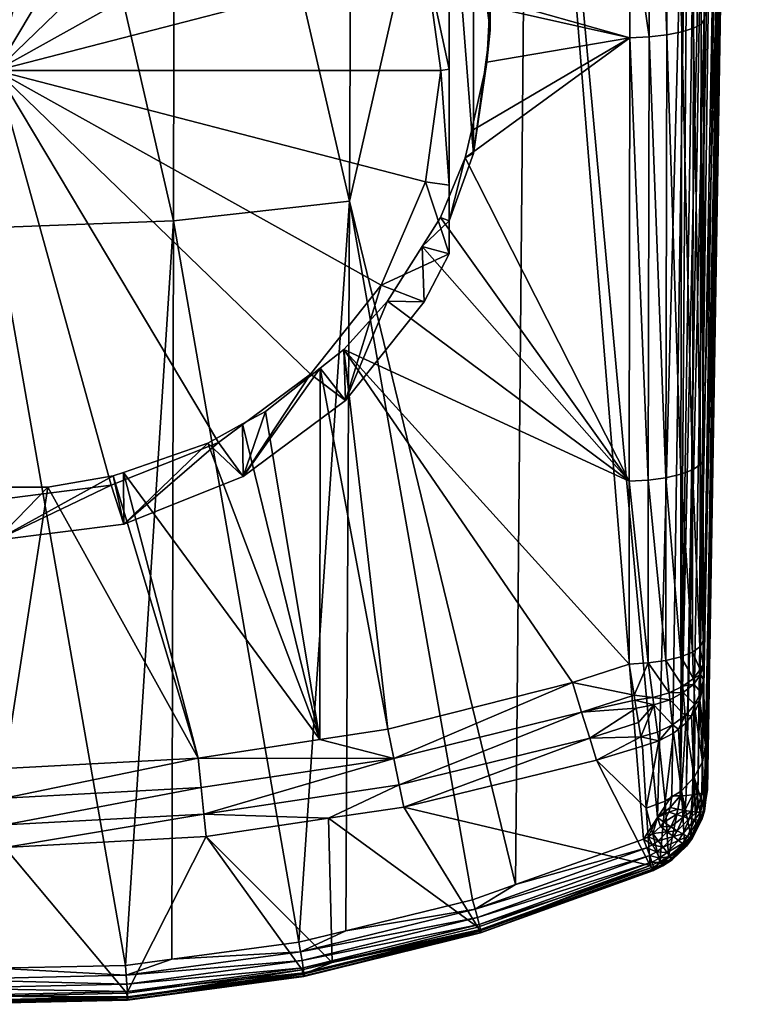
# Model space of a CAD drawing. Extents: x -0.025 to 0.025, y -0.185 to 0.025.
# Tile 2 of 43: x 0.001 to 0.018, y -0.185 to -0.161. Entities that reach past the tile are written whole.
import ezdxf

# ---------------------------------------------------------------- set-up
doc = ezdxf.new("R2010")
doc.units = 0
doc.layers.add('mesh', color=7, linetype='CONTINUOUS')

msp = doc.modelspace()

# ---------------------------------------------------------------- meshes
at = {"layer": 'mesh'}
mesh = msp.add_polyface(dxfattribs=at)
corners = [(0.017046, -0.15077, 0.122826), (0.016831, -0.150772, 0.122866), (0.01691, -0.145512, 0.12351), (0.017739, -0.150677, 0.122058), (0.018217, -0.121709, 0.125387), (0.017756, -0.150649, 0.121843), (0.017676, -0.150704, 0.122265), (0.0182, -0.121733, 0.125607), (0.017569, -0.150728, 0.122454), (0.018134, -0.121755, 0.125819), (0.017423, -0.150748, 0.122615), (0.018023, -0.121774, 0.12601), (0.017246, -0.150762, 0.122741), (0.017872, -0.121789, 0.126173), (0.017689, -0.1218, 0.126298), (0.017482, -0.121806, 0.12638), (0.015889, -0.150371, 0.104999), (0.015821, -0.139145, 0.103037), (0.015418, -0.150388, 0.1049), (0.016142, -0.139128, 0.103157), (0.015948, -0.139141, 0.103064), (0.016321, -0.150333, 0.105204), (0.016277, -0.139118, 0.103221), (0.01294, -0.146086, 0.123753), (0.008663, -0.146546, 0.123927), (0.008582, -0.165182, 0.121488), (0.004343, -0.146832, 0.124039), (0.01724, -0.15003, 0.106786), (0.008442, -0.152262, 0.104777), (0.007908, -0.14071, 0.102723), (0.007896, -0.151742, 0.104645), (0.0114, -0.140151, 0.102811), (0.009237, -0.15302, 0.104968), (0.012119, -0.139997, 0.102835), (0.015477, -0.139154, 0.102965), (0.007496, -0.151361, 0.104549), (0.006181, -0.150475, 0.104323), (0.005992, -0.150388, 0.104301), (0.003972, -0.149469, 0.104066), (0.003099, -0.149234, 0.104006), (0.006281, -0.140971, 0.102681), (0.002429, -0.149054, 0.10396), (0.001143, -0.141314, 0.102626), (-0.000001, -0.141323, 0.102624), (0.006, -0.151795, 0.098981), (0.003106, -0.150637, 0.098671), (0, -0.150243, 0.098565), (0, -0.151581, 0.098206), (0.002795, -0.151936, 0.098302), (0.01563, -0.13915, 0.102997), (0.016692, -0.150276, 0.105506), (0.016697, -0.139071, 0.103528), (0.016973, -0.139019, 0.103867), (0.016978, -0.150204, 0.105885), (0.017222, -0.138937, 0.104384), (0.017165, -0.15012, 0.10632), (0.017301, -0.138861, 0.104863), (0, -0.148814, 0.103898), (-0.000171, -0.141325, 0.102624)]
mesh.append_faces([[corners[k] for k in face] for face in [(0, 1, 2, 2), (3, 4, 5, 5), (6, 7, 3, 3), (8, 9, 6, 6), (10, 11, 8, 8), (12, 13, 10, 10), (0, 14, 12, 12), (2, 15, 0, 0), (16, 17, 18, 18), (19, 20, 16, 16), (21, 19, 16, 16), (22, 19, 21, 21), (23, 2, 1, 1), (24, 25, 26, 26), (23, 25, 24, 24), (4, 27, 5, 5), (28, 29, 30, 30), (28, 31, 29, 29), (32, 31, 28, 28), (18, 31, 32, 32), (18, 33, 31, 31), (34, 33, 18, 18), (29, 35, 30, 30), (29, 36, 35, 35), (37, 36, 29, 29), (29, 38, 37, 37), (29, 39, 38, 38), (40, 39, 29, 29), (40, 41, 39, 39), (42, 41, 40, 40), (42, 43, 41, 41), (36, 44, 35, 35), (44, 38, 45, 45), (44, 37, 38, 38), (36, 37, 44, 44), (45, 41, 46, 46), (45, 39, 41, 41), (38, 39, 45, 45), (47, 45, 46, 46), (48, 44, 45, 45), (49, 34, 18, 18), (50, 51, 21, 21), (52, 51, 50, 50), (50, 53, 52, 52), (54, 52, 53, 53), (55, 54, 53, 53), (27, 54, 55, 55), (56, 54, 27, 27), (43, 57, 41, 41), (58, 57, 43, 43), (46, 41, 57, 57)]])
mesh = msp.add_polyface(dxfattribs=at)
corners = [(0.01294, -0.146086, 0.123753), (0.012616, -0.18179, 0.118686), (0.008582, -0.165182, 0.121488), (0, -0.146925, 0.124052), (0.004309, -0.165664, 0.121615), (0, -0.165822, 0.121632), (0.004343, -0.146832, 0.124039), (0.015418, -0.150388, 0.1049), (0.010175, -0.154279, 0.105285), (0.01036, -0.154646, 0.105376), (0.008485, -0.153637, 0.099475), (0.008442, -0.152262, 0.104777), (0.007896, -0.151742, 0.104645), (0.010392, -0.156038, 0.100118), (0.011, -0.157201, 0.10043), (0.011, -0.156397, 0.103431), (0.011591, -0.164029, 0.105476), (0.011393, -0.164136, 0.107644), (0.011542, -0.163478, 0.107493), (0.011, -0.165662, 0.105913), (0.01079, -0.165584, 0.107968), (0.010344, -0.166286, 0.108121), (0.009237, -0.15302, 0.104968), (0.011252, -0.156405, 0.105813), (0.011591, -0.158029, 0.103868), (0.011569, -0.157447, 0.106068), (0.007496, -0.151361, 0.104549), (0.006, -0.151795, 0.098981), (0.0108, -0.162013, 0.101002), (0.011, -0.161983, 0.101113), (0.010432, -0.159313, 0.100278), (0.011, -0.164799, 0.102243), (0.010432, -0.164713, 0.101725), (0.011, -0.166466, 0.102912), (0.009353, -0.167229, 0.102399), (0.002795, -0.151936, 0.098302), (0.003106, -0.150637, 0.098671), (0, -0.151581, 0.098206), (0.0054, -0.152979, 0.098581), (0.007637, -0.154636, 0.099025), (0.009353, -0.156797, 0.099604), (0.011, -0.158979, 0.100684), (0, -0.162013, 0.101002)]
mesh.append_faces([[corners[k] for k in face] for face in [(0, 1, 2, 2), (3, 4, 5, 5), (6, 4, 3, 3), (2, 4, 6, 6), (7, 8, 9, 9), (10, 11, 12, 12), (13, 14, 15, 15), (16, 17, 18, 18), (19, 17, 16, 16), (19, 20, 17, 17), (21, 20, 19, 19), (10, 22, 11, 11), (10, 8, 22, 22), (13, 8, 10, 10), (13, 9, 8, 8), (15, 9, 13, 13), (15, 23, 9, 9), (24, 23, 15, 15), (24, 25, 23, 23), (26, 10, 12, 12), (26, 27, 10, 10), (28, 29, 30, 30), (28, 31, 29, 29), (32, 31, 28, 28), (32, 33, 31, 31), (34, 33, 32, 32), (35, 36, 37, 37), (38, 27, 35, 35), (38, 10, 27, 27), (39, 10, 38, 38), (39, 13, 10, 10), (40, 13, 39, 39), (40, 14, 13, 13), (30, 14, 40, 40), (30, 41, 14, 14), (29, 41, 30, 30), (35, 37, 42, 42), (42, 34, 32, 32), (42, 30, 40, 40), (42, 28, 30, 30), (32, 28, 42, 42), (42, 38, 35, 35), (42, 39, 38, 38), (40, 39, 42, 42), (16, 15, 19, 19), (16, 24, 15, 15), (15, 14, 41, 41), (31, 33, 19, 19), (15, 31, 19, 19), (15, 29, 31, 31), (41, 29, 15, 15)]])
mesh = msp.add_polyface(dxfattribs=at)
corners = [(0.017217, -0.179544, 0.117916), (0.017676, -0.150704, 0.122265), (0.017739, -0.150677, 0.122058), (0.017141, -0.179569, 0.118081), (0.017569, -0.150728, 0.122454), (0.017037, -0.179592, 0.118229), (0.017423, -0.150748, 0.122615), (0.016755, -0.179624, 0.118458), (0.017246, -0.150762, 0.122741), (0.015396, -0.15801, 0.106568), (0.015889, -0.150371, 0.104999), (0.015418, -0.150388, 0.1049), (0.015855, -0.161193, 0.107369), (0.015387, -0.161215, 0.10727), (0.015838, -0.171962, 0.11022), (0.016653, -0.161074, 0.107872), (0.016321, -0.150333, 0.105204), (0.016285, -0.161145, 0.107574), (0.016692, -0.150276, 0.105506), (0.016938, -0.160985, 0.108247), (0.016978, -0.150204, 0.105885), (0.016914, -0.171713, 0.111087), (0.017123, -0.160882, 0.108676), (0.017165, -0.15012, 0.10632), (0.017197, -0.160771, 0.109136), (0.01724, -0.15003, 0.106786), (0.016065, -0.180161, 0.118535), (0.015719, -0.180685, 0.118497), (0.01294, -0.146086, 0.123753), (0.016831, -0.150772, 0.122866), (0.012616, -0.18179, 0.118686), (0.017229, -0.1784, 0.115961), (0.017272, -0.179488, 0.11756), (0.017756, -0.150649, 0.121843), (0.017172, -0.171461, 0.111963), (0.017166, -0.175877, 0.113283), (0.011542, -0.163478, 0.107493), (0.011393, -0.164136, 0.107644), (0.01192, -0.161811, 0.107111), (0.011998, -0.160254, 0.106745), (0.011838, -0.158962, 0.106435), (0.011988, -0.16046, 0.106794), (0.011569, -0.157447, 0.106068), (0.011252, -0.156405, 0.105813), (0.011707, -0.157897, 0.106179), (0.01036, -0.154646, 0.105376), (0.009237, -0.15302, 0.104968), (0.010175, -0.154279, 0.105285), (0.012, -0.161029, 0.104672), (0.011591, -0.158029, 0.103868), (0.011591, -0.164029, 0.105476), (0.017261, -0.179517, 0.117741), (0.016612, -0.179631, 0.11852), (0.017046, -0.15077, 0.122826), (0.017169, -0.176439, 0.113548), (0.017175, -0.176804, 0.113859)]
mesh.append_faces([[corners[k] for k in face] for face in [(0, 1, 2, 2), (3, 4, 1, 1), (5, 6, 4, 4), (7, 8, 6, 6), (9, 10, 11, 11), (9, 12, 10, 10), (13, 12, 9, 9), (13, 14, 12, 12), (15, 16, 17, 17), (18, 16, 15, 15), (17, 10, 12, 12), (16, 10, 17, 17), (18, 19, 20, 20), (15, 19, 18, 18), (15, 21, 19, 19), (22, 20, 19, 19), (23, 20, 22, 22), (24, 23, 22, 22), (25, 23, 24, 24), (26, 27, 28, 28), (28, 29, 26, 26), (27, 30, 28, 28), (31, 32, 33, 33), (34, 35, 33, 33), (33, 24, 34, 34), (33, 25, 24, 24), (13, 36, 37, 37), (38, 36, 13, 13), (39, 9, 40, 40), (39, 13, 9, 9), (41, 13, 39, 39), (41, 38, 13, 13), (42, 11, 43, 43), (42, 9, 11, 11), (44, 9, 42, 42), (44, 40, 9, 9), (11, 45, 43, 43), (46, 47, 11, 11), (40, 48, 39, 39), (40, 49, 48, 48), (44, 49, 40, 40), (48, 41, 39, 39), (48, 38, 41, 41), (50, 38, 48, 48), (50, 36, 38, 38), (44, 42, 49, 49), (48, 49, 50, 50), (51, 2, 33, 33), (52, 53, 8, 8), (52, 29, 53, 53), (54, 55, 33, 33)]])
mesh = msp.add_polyface(dxfattribs=at)
corners = [(0.017141, -0.179569, 0.118081), (0.017676, -0.150704, 0.122265), (0.017217, -0.179544, 0.117916), (0.017037, -0.179592, 0.118229), (0.017569, -0.150728, 0.122454), (0.016907, -0.17961, 0.118356), (0.017423, -0.150748, 0.122615), (0.016755, -0.179624, 0.118458), (0.017179, -0.176923, 0.113999), (0.017175, -0.176804, 0.113859), (0.017115, -0.177118, 0.113569), (0.017103, -0.176686, 0.11318), (0.01694, -0.176918, 0.112833), (0.016934, -0.176782, 0.112737), (0.0171, -0.176567, 0.1131), (0.016677, -0.176973, 0.112416), (0.016688, -0.177126, 0.112526), (0.016342, -0.17713, 0.112154), (0.016909, -0.176143, 0.112412), (0.017092, -0.176015, 0.112833), (0.016627, -0.176255, 0.112045), (0.016262, -0.176345, 0.111752), (0.015835, -0.176406, 0.111549), (0.015947, -0.177245, 0.111964), (0.015838, -0.171962, 0.11022), (0.016265, -0.171904, 0.110423), (0.016914, -0.171713, 0.111087), (0.017097, -0.171592, 0.11151), (0.017166, -0.175877, 0.113283), (0.016631, -0.17182, 0.110717), (0.016285, -0.161145, 0.107574), (0.016653, -0.161074, 0.107872), (0.015855, -0.161193, 0.107369), (0.016938, -0.160985, 0.108247), (0.017123, -0.160882, 0.108676), (0.017172, -0.171461, 0.111963), (0.017197, -0.160771, 0.109136), (0.016065, -0.180161, 0.118535), (0.016831, -0.150772, 0.122866), (0.01641, -0.179636, 0.118572), (0.017756, -0.150649, 0.121843), (0.017229, -0.1784, 0.115961), (0.017261, -0.179517, 0.117741), (0.017272, -0.179488, 0.11756), (0.017739, -0.150677, 0.122058), (0.016612, -0.179631, 0.11852), (0.017246, -0.150762, 0.122741), (0.017169, -0.176439, 0.113548)]
mesh.append_faces([[corners[k] for k in face] for face in [(0, 1, 2, 2), (3, 4, 0, 0), (5, 6, 3, 3), (7, 6, 5, 5), (8, 9, 10, 10), (11, 10, 9, 9), (12, 10, 11, 11), (13, 11, 14, 14), (13, 12, 11, 11), (15, 12, 13, 13), (15, 16, 12, 12), (17, 16, 15, 15), (18, 14, 19, 19), (18, 13, 14, 14), (20, 13, 18, 18), (20, 15, 13, 13), (21, 15, 20, 20), (21, 17, 15, 15), (22, 17, 21, 21), (22, 23, 17, 17), (24, 22, 21, 21), (25, 21, 20, 20), (26, 18, 19, 19), (27, 19, 28, 28), (29, 25, 20, 20), (29, 30, 25, 25), (31, 30, 29, 29), (25, 24, 21, 21), (25, 32, 24, 24), (30, 32, 25, 25), (29, 26, 31, 31), (29, 18, 26, 26), (20, 18, 29, 29), (27, 26, 19, 19), (27, 33, 26, 26), (34, 33, 27, 27), (35, 27, 28, 28), (35, 34, 27, 27), (36, 34, 35, 35), (37, 38, 39, 39), (40, 8, 41, 41), (40, 9, 8, 8), (42, 40, 43, 43), (2, 44, 42, 42), (45, 46, 7, 7), (39, 38, 45, 45), (11, 9, 47, 47), (14, 11, 47, 47), (19, 47, 28, 28), (19, 14, 47, 47), (40, 28, 47, 47)]])
mesh = msp.add_polyface(dxfattribs=at)
corners = [(0.015835, -0.176406, 0.111549), (0.01537, -0.176436, 0.111449), (0.015493, -0.177191, 0.111799), (0.015972, -0.177426, 0.112088), (0.015544, -0.177503, 0.11198), (0.015601, -0.17785, 0.112291), (0.015659, -0.178198, 0.112601), (0.015513, -0.177313, 0.111855), (0.015947, -0.177245, 0.111964), (0.015372, -0.17199, 0.11012), (0.015838, -0.171962, 0.11022), (0.015387, -0.161215, 0.10727), (0.014579, -0.178765, 0.112849), (0.015698, -0.178424, 0.112882), (0.014416, -0.178234, 0.112249), (0.014219, -0.177597, 0.111774), (0.013997, -0.176881, 0.111444), (0.009661, -0.178727, 0.111727), (0.009516, -0.178015, 0.111415), (0.007863, -0.178267, 0.111405), (0.009899, -0.179906, 0.112742), (0.00979, -0.179366, 0.112175), (0.008073, -0.180178, 0.112719), (0.011572, -0.182163, 0.118749), (0.008582, -0.165182, 0.121488), (0.012616, -0.18179, 0.118686), (0.008492, -0.182914, 0.118881), (0.015788, -0.179932, 0.114903), (0.015886, -0.181328, 0.117004), (0.007869, -0.169243, 0.108755), (0.010344, -0.166286, 0.108121), (0.009504, -0.167613, 0.108411), (0.01079, -0.165584, 0.107968), (0.011393, -0.164136, 0.107644), (0.010392, -0.167629, 0.103224), (0.008485, -0.17003, 0.103867), (0.011, -0.166466, 0.102912), (0.011, -0.165662, 0.105913), (0.009353, -0.167229, 0.102399), (0.007637, -0.169389, 0.102978), (0.016095, -0.178298, 0.112969), (0.008442, -0.16879, 0.108661)]
mesh.append_faces([[corners[k] for k in face] for face in [(0, 1, 2, 2), (3, 4, 5, 5), (6, 3, 5, 5), (7, 4, 3, 3), (2, 8, 0, 0), (2, 7, 8, 8), (9, 10, 11, 11), (9, 0, 10, 10), (1, 0, 9, 9), (12, 13, 6, 6), (6, 5, 14, 14), (15, 4, 7, 7), (2, 1, 16, 16), (17, 18, 19, 19), (17, 16, 18, 18), (15, 16, 17, 17), (15, 2, 16, 16), (7, 2, 15, 15), (14, 12, 6, 6), (14, 20, 12, 12), (21, 20, 14, 14), (21, 22, 20, 20), (21, 15, 17, 17), (14, 15, 21, 21), (14, 4, 15, 15), (5, 4, 14, 14), (23, 24, 25, 25), (23, 26, 24, 24), (12, 27, 13, 13), (20, 28, 12, 12), (18, 29, 19, 19), (30, 31, 9, 9), (9, 32, 30, 30), (9, 33, 32, 32), (11, 33, 9, 9), (31, 34, 35, 35), (30, 34, 31, 31), (30, 36, 34, 34), (37, 36, 30, 30), (38, 34, 36, 36), (38, 35, 34, 34), (39, 35, 38, 38), (27, 40, 13, 13), (13, 40, 6, 6), (18, 41, 29, 29), (16, 41, 18, 18), (1, 41, 16, 16), (9, 41, 1, 1), (9, 31, 41, 41), (35, 29, 41, 41), (31, 35, 41, 41)]])
mesh = msp.add_polyface(dxfattribs=at)
corners = [(0.00491, -0.178716, 0.111386), (0.000204, -0.178971, 0.111377), (0.000208, -0.179691, 0.111678), (0.005049, -0.180075, 0.112126), (0.008073, -0.180178, 0.112719), (0.00979, -0.179366, 0.112175), (0.009661, -0.178727, 0.111727), (0.007863, -0.178267, 0.111405), (0.004983, -0.179431, 0.111689), (-0.000002, -0.178967, 0.111377), (-0.001899, -0.17965, 0.111677), (0.000212, -0.180339, 0.112114), (0.004309, -0.165664, 0.121615), (0.003144, -0.183752, 0.11903), (0, -0.165822, 0.121632), (0.004271, -0.183602, 0.119003), (0.007355, -0.183192, 0.11893), (-0.000001, -0.183823, 0.119041), (-0.001242, -0.183851, 0.119046), (0.008582, -0.165182, 0.121488), (0.008492, -0.182914, 0.118881), (0.001258, -0.172133, 0.109342), (0.002842, -0.171863, 0.109287), (0.003098, -0.171774, 0.109269), (0.00514, -0.171062, 0.109128), (0.005987, -0.170596, 0.109034), (0.006542, -0.170292, 0.108972), (0.007869, -0.169243, 0.108755), (0.003106, -0.17303, 0.104671), (0, -0.173425, 0.104777), (0.006, -0.171872, 0.104361), (0.008485, -0.17003, 0.103867), (0.007637, -0.169389, 0.102978), (0.0054, -0.171047, 0.103422), (0.002795, -0.172089, 0.103702), (0, -0.172445, 0.103797), (-0.003106, -0.17303, 0.104671), (0, -0.162013, 0.101002), (-0.002795, -0.172089, 0.103702), (0.009353, -0.167229, 0.102399), (-0.000002, -0.172137, 0.109343), (-0.00118, -0.172141, 0.109344)]
mesh.append_faces([[corners[k] for k in face] for face in [(0, 1, 2, 2), (3, 4, 5, 5), (0, 6, 7, 7), (0, 8, 6, 6), (2, 8, 0, 0), (9, 2, 1, 1), (9, 10, 2, 2), (11, 8, 2, 2), (3, 6, 8, 8), (5, 6, 3, 3), (12, 13, 14, 14), (12, 15, 13, 13), (16, 15, 12, 12), (14, 17, 18, 18), (13, 17, 14, 14), (19, 16, 12, 12), (20, 16, 19, 19), (0, 21, 1, 1), (0, 22, 21, 21), (0, 23, 22, 22), (7, 23, 0, 0), (7, 24, 23, 23), (25, 24, 7, 7), (7, 26, 25, 25), (7, 27, 26, 26), (22, 23, 28, 28), (29, 22, 28, 28), (29, 21, 22, 22), (24, 28, 23, 23), (24, 30, 28, 28), (25, 30, 24, 24), (30, 27, 31, 31), (30, 26, 27, 27), (25, 26, 30, 30), (32, 30, 31, 31), (33, 30, 32, 32), (33, 28, 30, 30), (34, 28, 33, 33), (34, 29, 28, 28), (35, 29, 34, 34), (35, 36, 29, 29), (37, 34, 33, 33), (37, 35, 34, 34), (38, 35, 37, 37), (37, 32, 39, 39), (33, 32, 37, 37), (9, 40, 41, 41), (1, 40, 9, 9), (1, 21, 40, 40), (29, 41, 40, 40), (40, 21, 29, 29)]])
mesh = msp.add_polyface(dxfattribs=at)
corners = [(0.017108, -0.180032, 0.117955), (0.017141, -0.179569, 0.118081), (0.017217, -0.179544, 0.117916), (0.017009, -0.180028, 0.118124), (0.017037, -0.179592, 0.118229), (0.016881, -0.180013, 0.118272), (0.016907, -0.17961, 0.118356), (0.016728, -0.179989, 0.118392), (0.016755, -0.179624, 0.118458), (0.016645, -0.179509, 0.115184), (0.016569, -0.178011, 0.113178), (0.01645, -0.178108, 0.113105), (0.016249, -0.179764, 0.115011), (0.016748, -0.177864, 0.113286), (0.016953, -0.179182, 0.115409), (0.016869, -0.180615, 0.117177), (0.016995, -0.180398, 0.117246), (0.016884, -0.177691, 0.113415), (0.016975, -0.177576, 0.113502), (0.017151, -0.178804, 0.115674), (0.016427, -0.177911, 0.11285), (0.016732, -0.177684, 0.113053), (0.016965, -0.177416, 0.113297), (0.01694, -0.176918, 0.112833), (0.017115, -0.177118, 0.113569), (0.016688, -0.177126, 0.112526), (0.01636, -0.177298, 0.112273), (0.015972, -0.177426, 0.112088), (0.016064, -0.178085, 0.112697), (0.015659, -0.178198, 0.112601), (0.016342, -0.17713, 0.112154), (0.015947, -0.177245, 0.111964), (0.015513, -0.177313, 0.111855), (0.017261, -0.179517, 0.117741), (0.017272, -0.179488, 0.11756), (0.017196, -0.179959, 0.117391), (0.017201, -0.180008, 0.117577), (0.017173, -0.180025, 0.11777), (0.016612, -0.179631, 0.11852), (0.01641, -0.179636, 0.118572), (0.016372, -0.179914, 0.118532), (0.017121, -0.180181, 0.117315), (0.017229, -0.1784, 0.115961), (0.015788, -0.179932, 0.114903), (0.016095, -0.178298, 0.112969), (0.017092, -0.177321, 0.113695), (0.017179, -0.176923, 0.113999)]
mesh.append_faces([[corners[k] for k in face] for face in [(0, 1, 2, 2), (3, 4, 1, 1), (5, 6, 4, 4), (7, 8, 6, 6), (9, 10, 11, 11), (12, 9, 11, 11), (9, 13, 10, 10), (9, 14, 13, 13), (15, 14, 9, 9), (15, 16, 14, 14), (14, 17, 13, 13), (14, 18, 17, 17), (19, 18, 14, 14), (20, 10, 21, 21), (20, 11, 10, 10), (21, 17, 22, 22), (21, 13, 17, 17), (10, 13, 21, 21), (17, 18, 22, 22), (23, 22, 24, 24), (25, 22, 23, 23), (25, 21, 22, 22), (26, 21, 25, 25), (26, 20, 21, 21), (27, 20, 26, 26), (27, 28, 20, 20), (29, 28, 27, 27), (30, 26, 25, 25), (31, 26, 30, 30), (31, 27, 26, 26), (32, 27, 31, 31), (33, 34, 35, 35), (36, 33, 35, 35), (37, 2, 33, 33), (38, 8, 7, 7), (39, 38, 40, 40), (41, 35, 14, 14), (35, 34, 42, 42), (43, 12, 44, 44), (12, 11, 44, 44), (19, 45, 18, 18), (35, 19, 14, 14), (42, 19, 35, 35), (42, 45, 19, 19), (46, 45, 42, 42), (44, 20, 28, 28), (44, 11, 20, 20), (24, 45, 46, 46), (22, 45, 24, 24), (22, 18, 45, 45), (29, 44, 28, 28)]])
mesh = msp.add_polyface(dxfattribs=at)
corners = [(0.016114, -0.181233, 0.117019), (0.015886, -0.181328, 0.117004), (0.015937, -0.181413, 0.117221), (0.015927, -0.181243, 0.118126), (0.016166, -0.181252, 0.117923), (0.015962, -0.18136, 0.117921), (0.015873, -0.181085, 0.118296), (0.016112, -0.181144, 0.118124), (0.015941, -0.180823, 0.118416), (0.015802, -0.180895, 0.118422), (0.015719, -0.180685, 0.118497), (0.016167, -0.181308, 0.117234), (0.016036, -0.180998, 0.118291), (0.015833, -0.180629, 0.11849), (0.016081, -0.180726, 0.118413), (0.01595, -0.180552, 0.118487), (0.011637, -0.182387, 0.118677), (0.011572, -0.182163, 0.118749), (0.012616, -0.18179, 0.118686), (0.011736, -0.182922, 0.117451), (0.011695, -0.182825, 0.11723), (0.008163, -0.183685, 0.117365), (0.007459, -0.18397, 0.117616), (0.007476, -0.184019, 0.117859), (0.011761, -0.182964, 0.11769), (0.007483, -0.184008, 0.118107), (0.011769, -0.18295, 0.117934), (0.007477, -0.183937, 0.118345), (0.01176, -0.182879, 0.118168), (0.00746, -0.183811, 0.118558), (0.011734, -0.182756, 0.118378), (0.007433, -0.183637, 0.118733), (0.011692, -0.182589, 0.118551), (0.007397, -0.183426, 0.11886), (0.008492, -0.182914, 0.118881), (0.015967, -0.181447, 0.117455), (0.015976, -0.181429, 0.117693), (0.015788, -0.179932, 0.114903), (0.016249, -0.179764, 0.115011), (0.016065, -0.180161, 0.118535), (0.016136, -0.180375, 0.11849), (0.014579, -0.178765, 0.112849), (0.009899, -0.179906, 0.112742), (0.008073, -0.180178, 0.112719)]
mesh.append_faces([[corners[k] for k in face] for face in [(0, 1, 2, 2), (3, 4, 5, 5), (6, 7, 3, 3), (8, 9, 10, 10), (11, 0, 2, 2), (12, 6, 9, 9), (12, 7, 6, 6), (8, 12, 9, 9), (13, 8, 10, 10), (13, 14, 8, 8), (15, 14, 13, 13), (16, 17, 18, 18), (19, 20, 21, 21), (22, 19, 21, 21), (23, 19, 22, 22), (23, 24, 19, 19), (25, 24, 23, 23), (25, 26, 24, 24), (27, 26, 25, 25), (27, 28, 26, 26), (29, 28, 27, 27), (29, 30, 28, 28), (31, 32, 30, 30), (33, 16, 32, 32), (34, 16, 33, 33), (34, 17, 16, 16), (19, 1, 20, 20), (19, 2, 1, 1), (24, 2, 19, 19), (24, 35, 2, 2), (26, 35, 24, 24), (26, 36, 35, 35), (28, 36, 26, 26), (28, 5, 36, 36), (30, 5, 28, 28), (30, 3, 5, 5), (32, 3, 30, 30), (32, 6, 3, 3), (16, 6, 32, 32), (16, 9, 6, 6), (18, 9, 16, 16), (18, 10, 9, 9), (37, 1, 0, 0), (0, 38, 37, 37), (39, 40, 15, 15), (39, 13, 10, 10), (15, 13, 39, 39), (41, 1, 37, 37), (42, 20, 1, 1), (43, 20, 42, 42), (43, 21, 20, 20)]])
mesh = msp.add_polyface(dxfattribs=at)
corners = [(0.016905, -0.180653, 0.117384), (0.016903, -0.180667, 0.117598), (0.017138, -0.18021, 0.117513), (0.016841, -0.180182, 0.11824), (0.016542, -0.18048, 0.118323), (0.016691, -0.180141, 0.118368), (0.016678, -0.18056, 0.118179), (0.016965, -0.18021, 0.118084), (0.016787, -0.180619, 0.118004), (0.017059, -0.180225, 0.117906), (0.016863, -0.180656, 0.117808), (0.017117, -0.180224, 0.117713), (0.016995, -0.180398, 0.117246), (0.017121, -0.180181, 0.117315), (0.016881, -0.180013, 0.118272), (0.016728, -0.179989, 0.118392), (0.017009, -0.180028, 0.118124), (0.017108, -0.180032, 0.117955), (0.017173, -0.180025, 0.11777), (0.017201, -0.180008, 0.117577), (0.017217, -0.179544, 0.117916), (0.017141, -0.179569, 0.118081), (0.017037, -0.179592, 0.118229), (0.016907, -0.17961, 0.118356), (0.016384, -0.180383, 0.11843), (0.016298, -0.180506, 0.118421), (0.01652, -0.180089, 0.118462), (0.016557, -0.179955, 0.11848), (0.016136, -0.180375, 0.11849), (0.01595, -0.180552, 0.118487), (0.016212, -0.180274, 0.118496), (0.016337, -0.180028, 0.118518), (0.016372, -0.179914, 0.118532), (0.016645, -0.179509, 0.115184), (0.016718, -0.180792, 0.117125), (0.016869, -0.180615, 0.117177), (0.016953, -0.179182, 0.115409), (0.016065, -0.180161, 0.118535), (0.01641, -0.179636, 0.118572), (0.017196, -0.179959, 0.117391), (0.017261, -0.179517, 0.117741), (0.016612, -0.179631, 0.11852), (0.016114, -0.181233, 0.117019), (0.016332, -0.18111, 0.117044), (0.016249, -0.179764, 0.115011)]
mesh.append_faces([[corners[k] for k in face] for face in [(0, 1, 2, 2), (3, 4, 5, 5), (3, 6, 4, 4), (7, 6, 3, 3), (7, 8, 6, 6), (9, 8, 7, 7), (9, 10, 8, 8), (11, 10, 9, 9), (2, 12, 0, 0), (2, 13, 12, 12), (14, 5, 15, 15), (14, 3, 5, 5), (16, 3, 14, 14), (16, 7, 3, 3), (17, 7, 16, 16), (17, 9, 7, 7), (18, 9, 17, 17), (18, 11, 9, 9), (19, 11, 18, 18), (11, 2, 1, 1), (19, 2, 11, 11), (17, 20, 18, 18), (16, 21, 17, 17), (14, 22, 16, 16), (15, 23, 14, 14), (24, 4, 25, 25), (24, 5, 4, 4), (26, 5, 24, 24), (26, 15, 5, 5), (27, 15, 26, 26), (28, 25, 29, 29), (28, 24, 25, 25), (30, 24, 28, 28), (30, 26, 24, 24), (31, 26, 30, 30), (31, 27, 26, 26), (32, 27, 31, 31), (33, 34, 35, 35), (13, 36, 12, 12), (32, 31, 37, 37), (37, 30, 28, 28), (31, 30, 37, 37), (37, 38, 32, 32), (39, 13, 2, 2), (19, 39, 2, 2), (18, 40, 19, 19), (27, 41, 15, 15), (32, 41, 27, 27), (42, 43, 44, 44), (43, 33, 44, 44), (43, 34, 33, 33)]])
mesh = msp.add_polyface(dxfattribs=at)
corners = [(0.007397, -0.183426, 0.11886), (0.007355, -0.183192, 0.11893), (0.008492, -0.182914, 0.118881), (0.003162, -0.183992, 0.118961), (0.003144, -0.183752, 0.11903), (0.004271, -0.183602, 0.119003), (-0.001249, -0.184093, 0.118978), (-0.001242, -0.183851, 0.119046), (-0.000001, -0.183823, 0.119041), (0.003188, -0.184541, 0.117707), (0.003176, -0.184429, 0.117484), (-0.000005, -0.184502, 0.117493), (-0.001259, -0.184644, 0.117721), (-0.001262, -0.184698, 0.117967), (0.003196, -0.184594, 0.117952), (-0.001264, -0.184689, 0.118218), (0.003199, -0.184585, 0.118203), (-0.001263, -0.184618, 0.118459), (0.003196, -0.184514, 0.118443), (-0.00126, -0.184489, 0.118675), (0.003189, -0.184385, 0.118658), (-0.001256, -0.18431, 0.118851), (0.003177, -0.184208, 0.118835), (0.007431, -0.183863, 0.117393), (0.007459, -0.18397, 0.117616), (0.007476, -0.184019, 0.117859), (0.007483, -0.184008, 0.118107), (0.007477, -0.183937, 0.118345), (0.00746, -0.183811, 0.118558), (0.007433, -0.183637, 0.118733), (0.008163, -0.183685, 0.117365), (0.011734, -0.182756, 0.118378), (0.011692, -0.182589, 0.118551), (0.005049, -0.180075, 0.112126), (0.005104, -0.180622, 0.112681), (0.008073, -0.180178, 0.112719), (0.000215, -0.180889, 0.112667), (0.000212, -0.180339, 0.112114), (-0.000014, -0.180885, 0.112667), (-0.001926, -0.180298, 0.112112), (0.004983, -0.179431, 0.111689), (-0.001949, -0.180848, 0.112666), (-0.001254, -0.184531, 0.117497)]
mesh.append_faces([[corners[k] for k in face] for face in [(0, 1, 2, 2), (3, 4, 5, 5), (6, 7, 8, 8), (9, 10, 11, 11), (12, 9, 11, 11), (13, 9, 12, 12), (13, 14, 9, 9), (15, 14, 13, 13), (15, 16, 14, 14), (17, 16, 15, 15), (17, 18, 16, 16), (19, 18, 17, 17), (19, 20, 18, 18), (21, 20, 19, 19), (21, 22, 20, 20), (6, 22, 21, 21), (6, 3, 22, 22), (8, 3, 6, 6), (8, 4, 3, 3), (9, 23, 10, 10), (9, 24, 23, 23), (14, 24, 9, 9), (14, 25, 24, 24), (16, 25, 14, 14), (16, 26, 25, 25), (18, 26, 16, 16), (18, 27, 26, 26), (20, 27, 18, 18), (20, 28, 27, 27), (22, 28, 20, 20), (22, 29, 28, 28), (3, 29, 22, 22), (3, 0, 29, 29), (5, 0, 3, 3), (5, 1, 0, 0), (24, 30, 23, 23), (29, 31, 28, 28), (0, 32, 29, 29), (33, 34, 35, 35), (33, 36, 34, 34), (37, 36, 33, 33), (37, 38, 36, 36), (39, 38, 37, 37), (33, 40, 37, 37), (11, 36, 38, 38), (10, 36, 11, 11), (10, 34, 36, 36), (34, 30, 35, 35), (34, 23, 30, 30), (10, 23, 34, 34), (41, 42, 11, 11)]])
mesh = msp.add_polyface(dxfattribs=at)
corners = [(0.016366, -0.18111, 0.117934), (0.016166, -0.181252, 0.117923), (0.016112, -0.181144, 0.118124), (0.015927, -0.181243, 0.118126), (0.016408, -0.18117, 0.117716), (0.016737, -0.180839, 0.117771), (0.016193, -0.181318, 0.1177), (0.015962, -0.18136, 0.117921), (0.015976, -0.181429, 0.117693), (0.016036, -0.180998, 0.118291), (0.016198, -0.180882, 0.118292), (0.016294, -0.181013, 0.118129), (0.016767, -0.180854, 0.117554), (0.016903, -0.180667, 0.117598), (0.016419, -0.181189, 0.117488), (0.016194, -0.181337, 0.117466), (0.015967, -0.181447, 0.117455), (0.016572, -0.18072, 0.118157), (0.016446, -0.180623, 0.118308), (0.016671, -0.180793, 0.117976), (0.016905, -0.180653, 0.117384), (0.016761, -0.180838, 0.117336), (0.016398, -0.181166, 0.11726), (0.016167, -0.181308, 0.117234), (0.015937, -0.181413, 0.117221), (0.016678, -0.18056, 0.118179), (0.016542, -0.18048, 0.118323), (0.016787, -0.180619, 0.118004), (0.016863, -0.180656, 0.117808), (0.016718, -0.180792, 0.117125), (0.016869, -0.180615, 0.117177), (0.016995, -0.180398, 0.117246), (0.017117, -0.180224, 0.117713), (0.015941, -0.180823, 0.118416), (0.016081, -0.180726, 0.118413), (0.016298, -0.180506, 0.118421), (0.01595, -0.180552, 0.118487), (0.016332, -0.18111, 0.117044), (0.016114, -0.181233, 0.117019)]
mesh.append_faces([[corners[k] for k in face] for face in [(0, 1, 2, 2), (3, 2, 1, 1), (4, 0, 5, 5), (4, 1, 0, 0), (6, 1, 4, 4), (6, 7, 1, 1), (8, 7, 6, 6), (9, 10, 11, 11), (12, 5, 13, 13), (12, 4, 5, 5), (14, 4, 12, 12), (14, 6, 4, 4), (15, 6, 14, 14), (15, 8, 6, 6), (16, 8, 15, 15), (17, 10, 18, 18), (17, 11, 10, 10), (19, 11, 17, 17), (20, 12, 13, 13), (21, 12, 20, 20), (21, 14, 12, 12), (22, 14, 21, 21), (22, 15, 14, 14), (23, 15, 22, 22), (23, 16, 15, 15), (24, 16, 23, 23), (25, 18, 26, 26), (25, 17, 18, 18), (27, 17, 25, 25), (27, 19, 17, 17), (28, 19, 27, 27), (21, 29, 22, 22), (21, 30, 29, 29), (20, 30, 21, 21), (20, 31, 30, 30), (11, 2, 9, 9), (11, 0, 2, 2), (19, 0, 11, 11), (19, 5, 0, 0), (28, 5, 19, 19), (28, 13, 5, 5), (32, 13, 28, 28), (33, 10, 9, 9), (34, 10, 33, 33), (34, 18, 10, 10), (35, 18, 34, 34), (35, 26, 18, 18), (36, 35, 34, 34), (23, 37, 38, 38), (22, 37, 23, 23), (22, 29, 37, 37)]])

doc.saveas('drawing.dxf')
